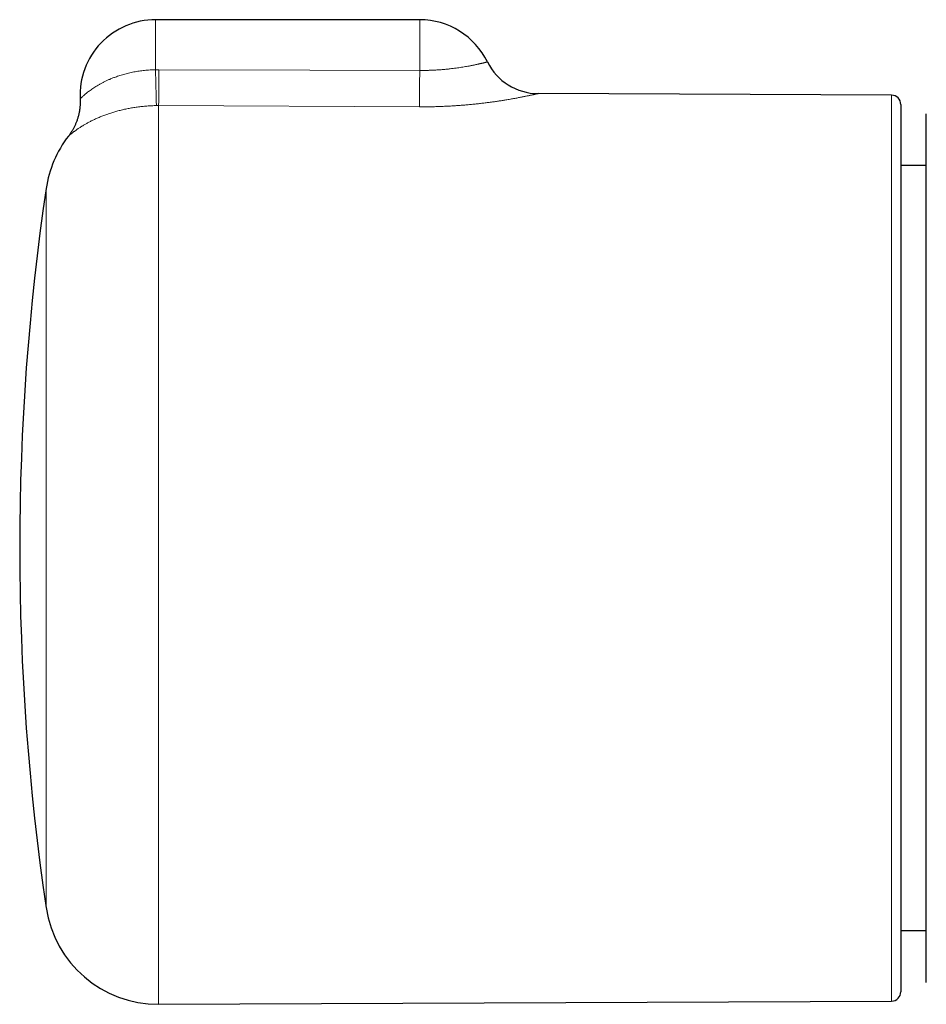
# Model space of a CAD drawing. Header units: millimetres. Extents: x 8 to 674, y 12 to 339.
# Tile 4 of 13: x 205 to 253, y 286 to 339. Entities that reach past the tile are written whole.
import ezdxf

# ---------------------------------------------------------------- set-up
doc = ezdxf.new("R2010")
doc.units = ezdxf.units.MM

msp = doc.modelspace()

# ---------------------------------------------------------------- linework, layer by layer
at = {"color": 7, "linetype": 'Continuous', "lineweight": 30}
for p, q in [((226.3, 338.5), (212.3, 338.5)), ((251.303, 334.502), (232.571, 334.584)), ((251.8, 334.002), (251.8, 286.998)), ((253.15, 330.766), (251.8, 330.766)), ((251.8, 290.235), (253.15, 290.235)), ((212.465, 286.329), (251.303, 286.498))]:
    msp.add_line(p, q, dxfattribs=at)
at = {"color": 252, "linetype": 'Continuous', "lineweight": 0}
for p, q in [((212.3, 335.848), (212.3, 338.5)), ((226.3, 335.81), (226.3, 338.5)), ((212.3, 335.848), (212.478, 335.849)), ((251.303, 286.498), (251.303, 334.502)), ((212.465, 333.95), (212.347, 333.949)), ((212.465, 333.95), (212.465, 286.329)), ((226.287, 333.883), (212.465, 333.95)), ((206.504, 291.449), (206.504, 329.551))]:
    msp.add_line(p, q, dxfattribs=at)
at = {"color": 252, "linetype": 'Continuous', "lineweight": 0, "flags": 128}
msp.add_lwpolyline([(212.478, 335.849), (220.478, 335.826), (226.3, 335.81)], dxfattribs=at)
at = {"color": 7, "linetype": 'Continuous', "lineweight": 30}
for centre, radius, start, end in [((212.3, 334.5), 4, 90, 182.7512), ((226.3, 334.5), 4, 26.1395, 90), ((232.585, 337.584), 3, 206.1388, 269.7341), ((251.3, 334.002), 0.5, 0, 89.75), ((212.439, 328.672), 6, 142.3957, 171.5732), ((335.1, 310.5), 130, 171.57319, 188.42681), ((212.439, 292.329), 6, 188.4268, 270.25), ((251.3, 286.998), 0.5, 270.25, 360)]:
    msp.add_arc(centre, radius, start, end, dxfattribs=at)
at = {"color": 252, "linetype": 'Continuous', "lineweight": 0}
for centre, radius, start, end in [((338.939, 337.982), 126.657, 180.96522, 181.82452), ((-234.456, 337.981), 446.94, 359.48331, 359.72674), ((-235.915, 337.986), 462.221, 359.49135, 359.73022)]:
    msp.add_arc(centre, radius, start, end, dxfattribs=at)
for points, knots in [([(226.3, 335.81), (226.339, 335.81), (226.415, 335.81), (226.53, 335.811), (226.645, 335.812), (226.755, 335.815), (226.859, 335.819), (226.958, 335.822), (227.057, 335.827), (227.156, 335.832), (227.253, 335.838), (227.35, 335.845), (227.447, 335.852), (227.542, 335.86), (227.637, 335.868), (227.73, 335.877), (227.823, 335.887), (227.937, 335.899), (228.073, 335.916), (228.226, 335.936), (228.375, 335.957), (228.519, 335.978), (228.657, 336.001), (228.789, 336.023), (228.898, 336.043), (228.985, 336.06), (229.054, 336.073), (229.12, 336.086), (229.184, 336.099), (229.245, 336.112), (229.304, 336.124), (229.36, 336.136), (229.414, 336.148), (229.465, 336.16), (229.513, 336.171), (229.559, 336.181), (229.602, 336.191), (229.641, 336.2), (229.678, 336.209), (229.712, 336.217), (229.743, 336.225), (229.771, 336.232), (229.796, 336.238), (229.818, 336.244), (229.838, 336.249), (229.854, 336.253), (229.868, 336.256), (229.879, 336.259), (229.888, 336.262), (229.893, 336.263), (229.891, 336.262), (229.891, 336.262)], [0, 0, 0, 0, 0.019725, 0.039451, 0.05927, 0.079089, 0.096403, 0.113734, 0.131119, 0.148503, 0.165951, 0.183398, 0.200907, 0.218417, 0.235988, 0.25356, 0.271185, 0.288826, 0.3201, 0.351458, 0.382899, 0.414422, 0.446026, 0.477711, 0.509476, 0.528164, 0.546853, 0.565606, 0.584358, 0.603174, 0.621989, 0.640868, 0.659746, 0.678687, 0.697628, 0.716632, 0.735636, 0.754379, 0.773121, 0.791924, 0.810726, 0.829588, 0.84845, 0.867372, 0.886294, 0.905277, 0.92426, 0.943303, 0.962347, 0.999214, 1, 1, 1, 1]), ([(208.306, 334.308), (208.306, 334.308), (208.305, 334.307), (208.31, 334.312), (208.321, 334.324), (208.341, 334.342), (208.367, 334.367), (208.4, 334.399), (208.442, 334.438), (208.493, 334.483), (208.554, 334.536), (208.623, 334.593), (208.701, 334.655), (208.786, 334.721), (208.88, 334.789), (208.98, 334.858), (209.088, 334.929), (209.201, 334.999), (209.321, 335.069), (209.449, 335.139), (209.583, 335.208), (209.723, 335.275), (209.876, 335.343), (210.043, 335.412), (210.204, 335.472), (210.349, 335.521), (210.476, 335.562), (210.606, 335.601), (210.739, 335.637), (210.874, 335.671), (211.011, 335.701), (211.149, 335.73), (211.288, 335.755), (211.429, 335.777), (211.572, 335.797), (211.716, 335.813), (211.861, 335.827), (212.007, 335.837), (212.153, 335.845), (212.251, 335.847), (212.3, 335.848)], [0, 0, 0, 0, 0.006049, 0.032907, 0.059809, 0.086713, 0.113574, 0.140968, 0.168364, 0.198322, 0.228281, 0.258426, 0.288571, 0.318886, 0.349201, 0.379637, 0.409266, 0.438896, 0.468661, 0.498427, 0.528329, 0.55823, 0.588235, 0.622325, 0.656415, 0.679279, 0.702151, 0.725015, 0.748023, 0.771038, 0.794046, 0.816781, 0.839524, 0.862259, 0.885139, 0.908027, 0.930907, 0.953935, 0.976972, 1, 1, 1, 1]), ([(232.571, 334.584), (232.571, 334.584), (232.571, 334.584), (232.563, 334.582), (232.549, 334.579), (232.531, 334.575), (232.507, 334.57), (232.479, 334.563), (232.445, 334.556), (232.406, 334.547), (232.362, 334.537), (232.312, 334.526), (232.258, 334.514), (232.198, 334.502), (232.134, 334.488), (232.064, 334.473), (231.99, 334.458), (231.91, 334.441), (231.826, 334.424), (231.737, 334.407), (231.643, 334.388), (231.544, 334.369), (231.441, 334.35), (231.334, 334.33), (231.222, 334.31), (231.106, 334.29), (230.986, 334.269), (230.841, 334.245), (230.67, 334.217), (230.469, 334.186), (230.26, 334.156), (230.043, 334.126), (229.82, 334.097), (229.59, 334.069), (229.353, 334.042), (229.114, 334.017), (228.872, 333.994), (228.628, 333.973), (228.38, 333.954), (228.128, 333.936), (227.873, 333.922), (227.614, 333.909), (227.353, 333.899), (227.09, 333.891), (226.824, 333.885), (226.556, 333.883), (226.377, 333.883), (226.287, 333.883)], [0, 0, 0, 0, 0.0142067, 0.0355158, 0.0533116, 0.0711247, 0.0889827, 0.1068406, 0.1247686, 0.1426965, 0.1606612, 0.1786259, 0.1966602, 0.2146944, 0.2327724, 0.2508676, 0.2691169, 0.2873662, 0.3056844, 0.3240027, 0.3423893, 0.3607759, 0.3792299, 0.3976839, 0.4162046, 0.4347254, 0.4533119, 0.4718983, 0.4997413, 0.5276377, 0.5555924, 0.5835996, 0.6116663, 0.6397846, 0.6679595, 0.6961853, 0.7235175, 0.7508953, 0.7783231, 0.8057961, 0.8333209, 0.8608909, 0.8885107, 0.9161758, 0.9440707, 0.9720121, 1, 1, 1, 1]), ([(212.347, 333.949), (212.304, 333.948), (212.22, 333.947), (212.092, 333.941), (211.965, 333.934), (211.838, 333.926), (211.711, 333.915), (211.585, 333.902), (211.459, 333.888), (211.334, 333.872), (211.21, 333.854), (211.086, 333.835), (210.964, 333.813), (210.842, 333.79), (210.722, 333.766), (210.602, 333.739), (210.484, 333.712), (210.367, 333.682), (210.253, 333.652), (210.14, 333.62), (210.03, 333.587), (209.922, 333.553), (209.815, 333.518), (209.712, 333.482), (209.61, 333.445), (209.509, 333.406), (209.408, 333.366), (209.308, 333.325), (209.21, 333.283), (209.116, 333.24), (209.025, 333.198), (208.937, 333.155), (208.852, 333.112), (208.77, 333.07), (208.692, 333.027), (208.616, 332.985), (208.544, 332.944), (208.473, 332.902), (208.402, 332.859), (208.333, 332.815), (208.268, 332.773), (208.207, 332.732), (208.149, 332.693), (208.095, 332.655), (208.045, 332.619), (207.998, 332.584), (207.954, 332.551), (207.914, 332.521), (207.878, 332.492), (207.845, 332.466), (207.815, 332.442), (207.788, 332.42), (207.765, 332.401), (207.745, 332.384), (207.727, 332.369), (207.713, 332.357), (207.702, 332.347), (207.693, 332.34), (207.688, 332.335), (207.685, 332.333), (207.686, 332.333), (207.686, 332.333)], [0, 0, 0, 0, 0.014807, 0.029613, 0.044484, 0.059354, 0.074288, 0.089223, 0.104221, 0.11922, 0.134283, 0.149346, 0.164472, 0.179598, 0.194972, 0.210362, 0.225807, 0.241253, 0.256761, 0.27227, 0.287839, 0.303408, 0.319036, 0.334664, 0.350342, 0.366034, 0.382902, 0.399786, 0.416726, 0.433666, 0.450666, 0.467667, 0.484725, 0.501782, 0.518894, 0.536006, 0.553163, 0.570332, 0.589394, 0.608472, 0.627603, 0.646735, 0.665924, 0.685113, 0.704357, 0.723601, 0.742897, 0.762193, 0.781532, 0.800884, 0.819983, 0.839093, 0.858242, 0.877391, 0.896583, 0.915776, 0.935011, 0.954247, 0.973525, 0.992803, 1, 1, 1, 1])]:
    msp.add_open_spline(points, degree=3, knots=knots, dxfattribs=at)
at = {"color": 7, "linetype": 'Continuous', "lineweight": 30}
for points, knots in [([(208.305, 334.308), (208.306, 334.284), (208.308, 334.231), (208.309, 334.149), (208.307, 334.064), (208.303, 333.979), (208.297, 333.895), (208.288, 333.811), (208.277, 333.728), (208.264, 333.645), (208.248, 333.563), (208.231, 333.482), (208.211, 333.402), (208.189, 333.323), (208.165, 333.245), (208.139, 333.168), (208.112, 333.093), (208.082, 333.019), (208.051, 332.946), (208.018, 332.874), (207.984, 332.805), (207.948, 332.737), (207.911, 332.671), (207.874, 332.607), (207.835, 332.545), (207.795, 332.485), (207.756, 332.427), (207.719, 332.376), (207.695, 332.345), (207.684, 332.332)], [0, 0, 0, 0, 0.034729, 0.075128, 0.115403, 0.155548, 0.195556, 0.23542, 0.275132, 0.314684, 0.354064, 0.393263, 0.432266, 0.471059, 0.509627, 0.547951, 0.586009, 0.623777, 0.661226, 0.698324, 0.735033, 0.771305, 0.807089, 0.842317, 0.876913, 0.910779, 0.943797, 0.975819, 1, 1, 1, 1]), ([(253.15, 287.488), (253.15, 287.488), (253.15, 287.488), (253.15, 287.497), (253.15, 287.515), (253.15, 287.542), (253.15, 287.578), (253.15, 287.623), (253.15, 287.677), (253.15, 287.742), (253.15, 287.819), (253.15, 287.911), (253.15, 288.013), (253.15, 288.127), (253.15, 288.251), (253.15, 288.387), (253.15, 288.533), (253.15, 288.69), (253.15, 288.858), (253.15, 289.029), (253.15, 289.202), (253.15, 289.375), (253.15, 289.555), (253.15, 289.744), (253.15, 289.94), (253.15, 290.15), (253.15, 290.373), (253.15, 290.609), (253.15, 290.855), (253.15, 291.109), (253.15, 291.373), (253.15, 291.645), (253.15, 291.926), (253.15, 292.215), (253.15, 292.514), (253.15, 292.821), (253.15, 293.135), (253.15, 293.46), (253.15, 293.796), (253.15, 294.141), (253.15, 294.494), (253.15, 294.858), (253.15, 295.233), (253.15, 295.618), (253.15, 296.01), (253.15, 296.41), (253.15, 296.817), (253.15, 297.23), (253.15, 297.649), (253.15, 298.075), (253.15, 298.507), (253.15, 298.927), (253.15, 299.334), (253.15, 299.726), (253.15, 300.123), (253.15, 300.523), (253.15, 300.928), (253.15, 301.354), (253.15, 301.804), (253.15, 302.277), (253.15, 302.754), (253.15, 303.235), (253.15, 303.72), (253.15, 304.207), (253.15, 304.698), (253.15, 305.192), (253.15, 305.688), (253.15, 306.166), (253.15, 306.625), (253.15, 307.065), (253.15, 307.507), (253.15, 307.949), (253.15, 308.393), (253.15, 308.847), (253.15, 309.313), (253.15, 309.791), (253.15, 310.268), (253.15, 310.747), (253.15, 311.227), (253.15, 311.708), (253.15, 312.188), (253.15, 312.669), (253.15, 313.149), (253.15, 313.63), (253.15, 314.109), (253.15, 314.591), (253.15, 315.073), (253.15, 315.557), (253.15, 316.039), (253.15, 316.523), (253.15, 317.007), (253.15, 317.493), (253.15, 317.976), (253.15, 318.455), (253.15, 318.93), (253.15, 319.4), (253.15, 319.867), (253.15, 320.329), (253.15, 320.786), (253.15, 321.219), (253.15, 321.63), (253.15, 322.017), (253.15, 322.401), (253.15, 322.78), (253.15, 323.154), (253.15, 323.533), (253.15, 323.915), (253.15, 324.302), (253.15, 324.682), (253.15, 325.057), (253.15, 325.427), (253.15, 325.79), (253.15, 326.148), (253.15, 326.499), (253.15, 326.844), (253.15, 327.182), (253.15, 327.513), (253.15, 327.838), (253.15, 328.158), (253.15, 328.472), (253.15, 328.778), (253.15, 329.075), (253.15, 329.365), (253.15, 329.646), (253.15, 329.919), (253.15, 330.182), (253.15, 330.436), (253.15, 330.681), (253.15, 330.916), (253.15, 331.142), (253.15, 331.358), (253.15, 331.564), (253.15, 331.76), (253.15, 331.938), (253.15, 332.098), (253.15, 332.243), (253.15, 332.381), (253.15, 332.51), (253.15, 332.639), (253.15, 332.764), (253.15, 332.884), (253.15, 332.995), (253.15, 333.094), (253.15, 333.183), (253.15, 333.262), (253.15, 333.33), (253.15, 333.388), (253.15, 333.435), (253.15, 333.471), (253.15, 333.497), (253.15, 333.51), (253.15, 333.515), (253.15, 333.513), (253.15, 333.513)], [0, 0, 0, 0, 0.003798, 0.009966, 0.016133, 0.022358, 0.028586, 0.034814, 0.041041, 0.047267, 0.054299, 0.061334, 0.068369, 0.075404, 0.082437, 0.089469, 0.096504, 0.10354, 0.110575, 0.117607, 0.123768, 0.129932, 0.136096, 0.142261, 0.148424, 0.154586, 0.161211, 0.167839, 0.174466, 0.181092, 0.187763, 0.194437, 0.20111, 0.207782, 0.214501, 0.221221, 0.227942, 0.234661, 0.241526, 0.248393, 0.255259, 0.262125, 0.269171, 0.27622, 0.283269, 0.290318, 0.297364, 0.30441, 0.311459, 0.318509, 0.325557, 0.332603, 0.338776, 0.344952, 0.351128, 0.357305, 0.36348, 0.369653, 0.376686, 0.383721, 0.390757, 0.397792, 0.404825, 0.411857, 0.418892, 0.425928, 0.432963, 0.439996, 0.446157, 0.45232, 0.458484, 0.464649, 0.470812, 0.476973, 0.483578, 0.490185, 0.496793, 0.503398, 0.510051, 0.516704, 0.523358, 0.530011, 0.53671, 0.543411, 0.550113, 0.556812, 0.563657, 0.570503, 0.577349, 0.584193, 0.591219, 0.598248, 0.605277, 0.612306, 0.619332, 0.626358, 0.633386, 0.640415, 0.647444, 0.65447, 0.660626, 0.666785, 0.672944, 0.679104, 0.685263, 0.691419, 0.69804, 0.704663, 0.711285, 0.717906, 0.724573, 0.731241, 0.737909, 0.744576, 0.751291, 0.758007, 0.764724, 0.771438, 0.778299, 0.785162, 0.792025, 0.798886, 0.805786, 0.812688, 0.81959, 0.82649, 0.83339, 0.840292, 0.847194, 0.854095, 0.860995, 0.867897, 0.874799, 0.881699, 0.887657, 0.893616, 0.899576, 0.905535, 0.911492, 0.918366, 0.925242, 0.932118, 0.938992, 0.945866, 0.952741, 0.959617, 0.966491, 0.973365, 0.98024, 0.987116, 0.99399, 0.999913, 1, 1, 1, 1])]:
    msp.add_open_spline(points, degree=3, knots=knots, dxfattribs=at)

doc.saveas('drawing.dxf')
